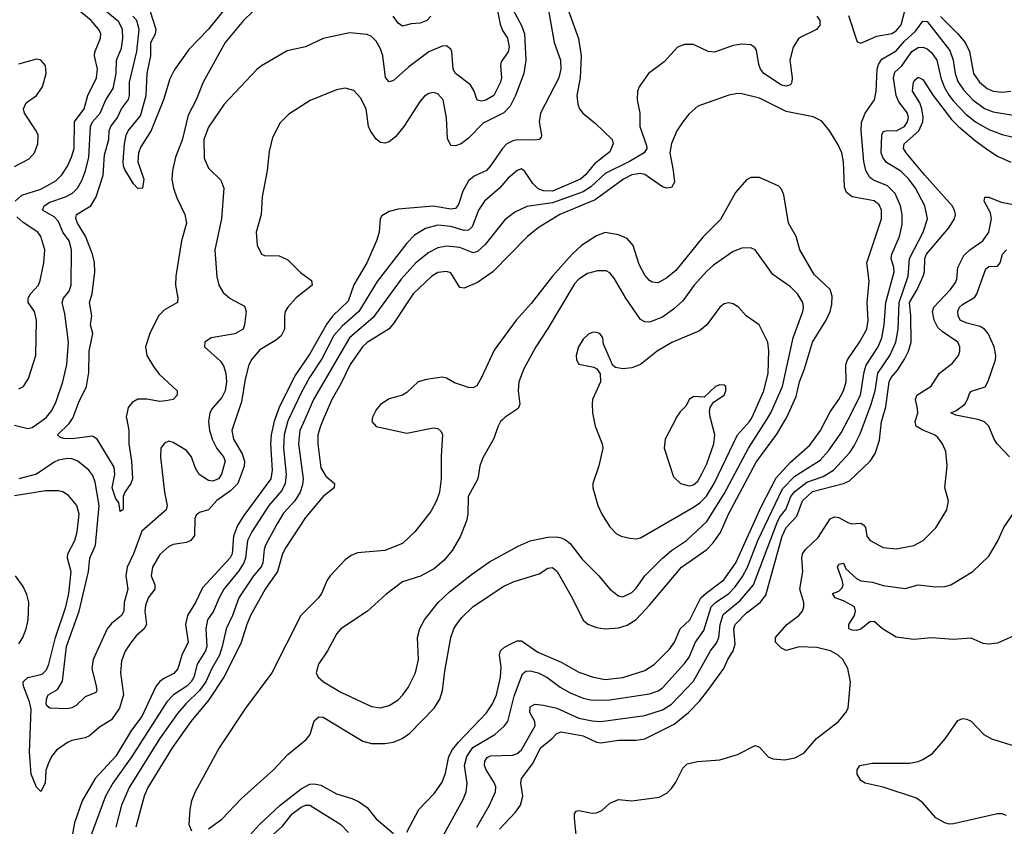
# Model space of a CAD drawing. Header units: inches. Extents: x 1682530 to 1839546, y 640742 to 791647.
# Tile 145 of 256: x 1732194 to 1736660, y 678154 to 681814. Entities that reach past the tile are written whole.
import ezdxf

# ---------------------------------------------------------------- set-up
doc = ezdxf.new("R2010")
doc.units = ezdxf.units.IN
doc.header["$MEASUREMENT"] = 0
doc.layers.add('B7637', color=7, linetype='Continuous')
doc.layers.add('B7638', color=7, linetype='Continuous')

msp = doc.modelspace()

# ---------------------------------------------------------------- linework, layer by layer
at = {"layer": 'B7637', "color": 5}
for points, elevation in [([(1733172.9, 680000), (1733156.1, 679950), (1733163.1, 679910), (1733203.3, 679843.3), (1733214, 679810), (1733211.3, 679788.7), (1733183.6, 679710), (1733150, 679675.8), (1733087.2, 679632.8), (1733050, 679589.8), (1733010, 679578), (1732993.9, 679566.1), (1732987.5, 679550), (1732986.2, 679473.8), (1732970.2, 679450), (1732950, 679441.7), (1732890, 679433), (1732870, 679423.1), (1732830, 679387.4), (1732796.6, 679330), (1732789.4, 679290), (1732807.2, 679250), (1732806, 679230), (1732776.6, 679190), (1732763.6, 679156.4), (1732761, 679130), (1732768.3, 679070), (1732759, 679050), (1732722.2, 679017.9), (1732695.9, 678984.1), (1732672.2, 678947.8), (1732655.6, 678904.4), (1732651.5, 678850), (1732664.8, 678750), (1732646.5, 678690), (1732610, 678637.3), (1732556.1, 678603.9), (1732510, 678564.6), (1732490, 678554.5), (1732430, 678542.9), (1732410, 678534.8), (1732360.8, 678499.2), (1732338.4, 678470), (1732322.7, 678437.3), (1732312.9, 678407.1), (1732308.7, 678350), (1732290, 678311.2), (1732270, 678331.1), (1732245.5, 678390), (1732237.4, 678490), (1732245.4, 678685.4), (1732238.3, 678718.3), (1732211.5, 678790), (1732209, 678810), (1732230.7, 678829.3), (1732296.1, 678843.9), (1732315.6, 678864.4), (1732325.1, 678890), (1732355.9, 679010), (1732403.5, 679150), (1732415.8, 679210), (1732427.8, 679307.8), (1732411.2, 679370), (1732412.2, 679390), (1732443.2, 679450), (1732455, 679490), (1732462.7, 679570), (1732452.4, 679610), (1732415.4, 679655.4), (1732390, 679670.8), (1732370, 679676.5), (1732310, 679676.5), (1732170, 679653.7)], 780), ([(1732170, 679974.3), (1732230, 679959.3), (1732250, 679964), (1732270, 679976.6), (1732301.7, 680000)], 760), ([(1733051.4, 680000), (1733049.6, 679990), (1733054.2, 679950), (1733068.2, 679908.2), (1733088.3, 679868.3), (1733118.8, 679830), (1733125.3, 679810), (1733108.5, 679751.5), (1733095.3, 679730), (1733070, 679720.4), (1733050, 679722.5), (1733008.1, 679750), (1732990, 679781.3), (1732973.4, 679830), (1732950, 679858.4), (1732890, 679895.1), (1732870, 679900.7), (1732850, 679892), (1732834.4, 679870), (1732831.8, 679828.2), (1732850.2, 679669.8), (1732862.3, 679610), (1732857.8, 679590), (1732747.6, 679492.4), (1732709.2, 679390), (1732681, 679330), (1732674.6, 679290), (1732684.5, 679230), (1732667.5, 679170), (1732665.4, 679130), (1732655.5, 679110), (1732610, 679073.8), (1732590, 679049.8), (1732526.4, 678910), (1732520.2, 678870), (1732541.2, 678790), (1732542.8, 678770), (1732538.7, 678761.3), (1732490, 678741.7), (1732450, 678702.7), (1732430, 678691.6), (1732410, 678687), (1732329.7, 678689.7), (1732318.6, 678698.6), (1732313.7, 678710), (1732315.1, 678730), (1732323.1, 678750), (1732365.7, 678774.3), (1732388, 678812), (1732406.2, 678970), (1732463.2, 679130), (1732506.4, 679310), (1732511.6, 679370), (1732537.5, 679430), (1732554.5, 679610), (1732535.3, 679715.3), (1732525.2, 679745.2), (1732507.4, 679770), (1732457.2, 679810), (1732430, 679821.3), (1732410, 679823.2), (1732370, 679815), (1732350, 679806), (1732270, 679751.5), (1732190.4, 679730)], 760), ([(1732679.2, 680000), (1732689.4, 679950), (1732688.2, 679890), (1732700.5, 679810), (1732705, 679730), (1732698.2, 679710), (1732670.2, 679670), (1732662.6, 679650), (1732663.6, 679596.4), (1732662, 679590), (1732650, 679582), (1732643.3, 679623.3), (1732630, 679639.6), (1732613, 679690), (1732625.9, 679750), (1732622.8, 679782.8), (1732544.8, 679910), (1732524, 679924), (1732431.8, 679911.8), (1732393.9, 679913.9), (1732378.2, 679918.2), (1732364.7, 679930), (1732418.1, 679981.9), (1732430.8, 680000)], 740), ([(1733351.4, 680000), (1733348.4, 679991.6), (1733334.2, 679930), (1733331.5, 679890), (1733338.4, 679770), (1733332.7, 679730), (1733210, 679563.6), (1733181.9, 679518.1), (1733163.1, 679470), (1733157.4, 679390), (1733148.7, 679371.3), (1733023.6, 679236.4), (1732991.6, 679170), (1732954.7, 679110), (1732945.1, 679070), (1732958.3, 678990), (1732929.3, 678930), (1732911.6, 678868.4), (1732892.7, 678847.3), (1732850, 678826.2), (1732830, 678811.2), (1732811.7, 678788.3), (1732748.2, 678651.7), (1732701.1, 678590), (1732630, 678471.9), (1732535.7, 678370), (1732477.4, 678270), (1732442.4, 678170), (1732431.6, 678110)], 820), ([(1733413.2, 680000), (1733410, 679993.2), (1733393.2, 679930), (1733390.7, 679870), (1733401.9, 679750), (1733398.3, 679710), (1733382.2, 679677.8), (1733324, 679610), (1733246.5, 679490), (1733227.3, 679450), (1733218.4, 679370), (1733210.1, 679350), (1733187.1, 679312.9), (1733120.3, 679230), (1733097.8, 679190), (1733072.5, 679130), (1733046.2, 679090), (1733038.7, 679050), (1733042.9, 678970), (1733037.2, 678950), (1732999.1, 678890), (1732983.5, 678830), (1732972.2, 678810), (1732952.3, 678790), (1732891.8, 678750), (1732861.4, 678718.6), (1732702.9, 678470), (1732616.2, 678350), (1732582.4, 678290), (1732501.9, 678070)], 840), ([(1733486.9, 680000), (1733465.1, 679950), (1733459.1, 679890), (1733480.1, 679730), (1733477, 679703), (1733465.2, 679670), (1733442.3, 679630), (1733390, 679574.2), (1733362.8, 679530), (1733308.6, 679430), (1733302.7, 679410), (1733297.3, 679350), (1733289.4, 679330.6), (1733254.6, 679290), (1733188.2, 679190), (1733158.4, 679110), (1733130.1, 679050), (1733112.8, 678970), (1733099.4, 678930), (1733064.7, 678870), (1733037.7, 678810), (1733010, 678769.9), (1732947.8, 678710), (1732910, 678666.4), (1732827.8, 678550), (1732689.7, 678330), (1732655.1, 678250), (1732629.1, 678150)], 860), ([(1733570.8, 680000), (1733558, 679970), (1733546, 679930), (1733545.4, 679890), (1733560.3, 679780.3), (1733582.3, 679742.3), (1733622, 679710), (1733620.5, 679690), (1733570, 679649.8), (1733490, 679554.6), (1733401, 679419), (1733386.4, 679390), (1733363.2, 679310), (1733307.3, 679230), (1733241, 679110), (1733223.3, 679070), (1733196.1, 678983.9), (1733119.9, 678830), (1733052.1, 678727.9), (1732970.5, 678630), (1732885.5, 678510), (1732774.3, 678330), (1732758.1, 678290), (1732719.9, 678150)], 880), ([(1733792.6, 680000), (1733791.6, 679990), (1733810, 679968.1), (1733950, 679937.4), (1734070, 679962), (1734090, 679958.4), (1734105.5, 679945.5), (1734111.7, 679930), (1734105.3, 679834.7), (1734105.3, 679730), (1734097.3, 679670), (1734084.2, 679630), (1734058.2, 679581.8), (1733985.4, 679490), (1733930, 679437.8), (1733850, 679404.9), (1733726, 679394), (1733697.5, 679382.5), (1733670, 679363.5), (1733601.5, 679290), (1733588.2, 679270), (1733562.6, 679210), (1733549, 679191), (1733469.6, 679110.4), (1733337.5, 678850), (1733218.1, 678690), (1733099.2, 678510), (1732990, 678309.7), (1732973.4, 678270), (1732964.8, 678230), (1732961.6, 678161.6), (1732972.9, 678132.9)], 920), ([(1733050, 678143), (1733110, 678186.6), (1733199.4, 678280.6), (1733345.2, 678410), (1733410, 678480.1), (1733492.9, 678547.1), (1733511.1, 678570), (1733530, 678631.7), (1733550, 678650.2), (1733570, 678649.3), (1733750, 678540.2), (1733788.9, 678528.9), (1733850, 678528.8), (1733890, 678536.3), (1733927.9, 678552.1), (1733963.3, 678576.7), (1734073.3, 678690), (1734099.4, 678730), (1734111.3, 678770), (1734121.5, 678858.5), (1734149.2, 679010), (1734162.8, 679050), (1734174.5, 679070), (1734198.6, 679101.4), (1734250, 679150.8), (1734390, 679243), (1734436, 679264), (1734550, 679299.8), (1734590, 679325.2), (1734610, 679327.7), (1734631.2, 679310), (1734700.2, 679190), (1734750, 679089.4), (1734771.4, 679071.4), (1734810, 679055.6), (1734850, 679049.6), (1734910, 679054.1), (1734950, 679066.7), (1734990, 679092.6), (1735050, 679156.8), (1735195.3, 679330), (1735310, 679410.1), (1735340.1, 679439.9), (1735372.7, 679487.3), (1735409.5, 679570), (1735534.1, 679805.9), (1735627.5, 679932.5), (1735668.2, 680000)], 920), ([(1734385.6, 680000), (1734375.3, 679990), (1734363.6, 679970), (1734343.1, 679910), (1734294, 679826), (1734281.5, 679790), (1734271.8, 679730), (1734228.3, 679650), (1734226.7, 679570), (1734220.2, 679539.8), (1734192, 679467.9), (1734155.2, 679404.8), (1734118.6, 679361.4), (1734075.8, 679324.2), (1734011.4, 679288.6), (1733930, 679263), (1733854.1, 679205.9), (1733770.7, 679129.3), (1733650.3, 679050), (1733631.9, 679028.1), (1733590.2, 678949.8), (1733548.7, 678890), (1733538, 678850), (1733547.3, 678830), (1733572, 678810), (1733650, 678762.9), (1733790, 678697.6), (1733830, 678691.6), (1733870, 678702), (1733910, 678728.1), (1733931.9, 678750), (1733955.7, 678784.3), (1733989.8, 678850), (1734002.2, 678910), (1733997.7, 679010), (1734008.3, 679051.7), (1734029.8, 679090.2), (1734091.4, 679168.6), (1734142.6, 679217.4), (1734243.3, 679296.7), (1734325.5, 679354.5), (1734454.8, 679425.2), (1734510, 679449.3), (1734590, 679466.2), (1734630, 679467.6), (1734650, 679463.5), (1734670, 679454.4), (1734690, 679437.8), (1734745.8, 679365.8), (1734821.3, 679290), (1734870, 679230.4), (1734910, 679200.3), (1734930, 679194.9), (1734970, 679214.4), (1734990, 679234), (1735029.8, 679290), (1735108.9, 679371.1), (1735150, 679405.2), (1735218.8, 679450), (1735310, 679536.8), (1735390, 679661.7), (1735499.9, 679870), (1735582.4, 680000)], 940), ([(1733950, 678126.7), (1734004.6, 678230), (1734075.1, 678304.9), (1734110, 678354.3), (1734125.7, 678394.3), (1734139.9, 678470), (1734157.7, 678502.3), (1734183.9, 678536.1), (1734310.6, 678669.4), (1734338.5, 678710), (1734357.1, 678750), (1734374.2, 678830), (1734377.4, 678877.4), (1734370.5, 678930), (1734374.6, 678950), (1734393.5, 678966.5), (1734430, 678985.9), (1734450, 678995), (1734470, 678996.1), (1734543.8, 678943.8), (1734650, 678899.3), (1734730, 678853.9), (1734796.4, 678830), (1734850, 678819.6), (1734930, 678829.6), (1735030, 678861.1), (1735072.1, 678887.9), (1735142, 678958), (1735164.4, 678990), (1735190.4, 679049.6), (1735233.1, 679090), (1735284.1, 679190), (1735307.6, 679212.4), (1735388, 679272), (1735442.1, 679350), (1735556.6, 679603.4), (1735625.6, 679734.4), (1735690, 679806.6), (1735777.4, 679882.6), (1735826.5, 679950), (1735852.4, 680000)], 880), ([(1734092.5, 678070), (1734204.7, 678275.3), (1734218.9, 678310), (1734224.1, 678350), (1734211.5, 678430), (1734222.4, 678470), (1734249.3, 678510.7), (1734349, 678570), (1734391.6, 678608.4), (1734407.9, 678630), (1734436.4, 678743.6), (1734474.4, 678845.6), (1734490, 678857.3), (1734510, 678859.3), (1734544.9, 678850), (1734584.8, 678830), (1734645.1, 678785.1), (1734690, 678758.8), (1734750, 678735.2), (1734790, 678726.8), (1734870, 678727), (1735050, 678755.3), (1735090, 678768.1), (1735110, 678781.5), (1735210, 678892.6), (1735230, 678921.3), (1735259.1, 678990), (1735297.8, 679042.2), (1735330.7, 679150), (1735350.2, 679169.8), (1735410.8, 679210), (1735439.5, 679240.5), (1735472.7, 679287.3), (1735495.3, 679330), (1735541.8, 679450), (1735654.6, 679685.4), (1735710, 679742.7), (1735824.5, 679815.5), (1735861.9, 679858.1), (1735920.3, 679939.7), (1735951.3, 680000)], 860), ([(1734267.7, 678150), (1734325.5, 678250), (1734352, 678310), (1734353.4, 678333.4), (1734347.4, 678350), (1734309.3, 678410), (1734302.8, 678430), (1734303.2, 678450), (1734314.6, 678465.4), (1734330, 678473.5), (1734430, 678476.8), (1734450, 678484.1), (1734470, 678501.4), (1734532.3, 678610), (1734529.9, 678630), (1734508, 678670), (1734510, 678695.6), (1734530, 678708.1), (1734570, 678704), (1734630, 678689.2), (1734730, 678645.1), (1734790, 678632), (1734830, 678629.1), (1735030, 678656.3), (1735110, 678681.8), (1735150, 678708), (1735250, 678812.8), (1735327.1, 678950), (1735354.5, 678985.5), (1735364.4, 679010), (1735370.9, 679070), (1735385, 679115), (1735461.3, 679178.7), (1735521.8, 679250), (1735630, 679532.5), (1735642.6, 679557.4), (1735669.3, 679590.7), (1735691.2, 679650), (1735710, 679672.5), (1735764.9, 679715.1), (1735838.7, 679741.3), (1735884.7, 679770), (1735959.3, 679850), (1735979.3, 679880.7), (1736005.8, 679934.2), (1736030.5, 680000)], 840), ([(1734370, 678140.9), (1734442.6, 678217.5), (1734466.1, 678250), (1734475.6, 678290), (1734467, 678350), (1734470.4, 678370), (1734521.7, 678438.3), (1734556, 678510), (1734608, 678550), (1734630, 678574.2), (1734650, 678582.2), (1734750, 678564.5), (1734810, 678535.5), (1734830, 678533.2), (1734910, 678545.1), (1734990, 678545.4), (1735030, 678551.2), (1735162.2, 678617.8), (1735227.4, 678670), (1735278.1, 678721.9), (1735315.6, 678770), (1735388, 678870), (1735405.6, 678910), (1735430.9, 678950), (1735439.7, 678980.3), (1735433.4, 679050), (1735438.9, 679070), (1735490, 679122.9), (1735552.2, 679170), (1735577.8, 679202.2), (1735651.7, 679470), (1735670.6, 679510), (1735719.5, 679560.5), (1735744.6, 679630), (1735790, 679673.3), (1735931, 679709), (1735958.6, 679721.4), (1736051.6, 679810), (1736075, 679845), (1736093.7, 679906.3), (1736103.1, 679990), (1736106.1, 680000)], 820), ([(1734722, 678070), (1734709.9, 678190.1), (1734709.8, 678210.2), (1734718, 678222), (1734730, 678226), (1734790, 678214), (1734810, 678215.4), (1734834.3, 678225.7), (1734870, 678258.6), (1734910, 678274.7), (1734970.1, 678270.1), (1735094, 678286), (1735130, 678304.7), (1735150, 678324.9), (1735170, 678354.6), (1735201.7, 678418.3), (1735222, 678438), (1735268.6, 678448.6), (1735370, 678455.4), (1735450, 678479.7), (1735530, 678520.4), (1735550, 678512.7), (1735589, 678469), (1735610, 678459.3), (1735664.8, 678455.2), (1735710, 678464.9), (1735750, 678486), (1735808.2, 678551.8), (1735907.3, 678630), (1735942, 678670), (1735952.3, 678690), (1735962.9, 678810), (1735949.6, 678870), (1735927.8, 678910), (1735906, 678930), (1735871.8, 678950), (1735810, 678965.2), (1735730, 678968.5), (1735670, 678951.6), (1735650, 678962.6), (1735621.7, 678990), (1735621.7, 679010), (1735673.9, 679070), (1735727.5, 679110), (1735744.5, 679130), (1735751.3, 679150), (1735750.6, 679169.4), (1735733.3, 679230), (1735746.8, 679310), (1735741.7, 679370), (1735745.4, 679390), (1735758.7, 679410), (1735815.5, 679464.5), (1735870.9, 679549.1), (1735890, 679558.6), (1735910, 679555.2), (1735950, 679531.7), (1735966.7, 679526.7), (1736010, 679528.6), (1736022.1, 679522.1), (1736030, 679510.4), (1736037.1, 679470), (1736051.7, 679450), (1736110, 679419.3), (1736170, 679412.2), (1736250, 679428), (1736291.8, 679450), (1736350, 679508.2), (1736398.7, 679590), (1736407.3, 679630), (1736389.7, 679690), (1736400.3, 679790), (1736394.3, 679854.3), (1736380.4, 679890), (1736358.2, 679918.2), (1736343, 679930), (1736290, 679950.9), (1736259.9, 679970), (1736255.8, 679990), (1736258.7, 680000)], 780), ([(1734798.1, 680000), (1734804.4, 679970), (1734835.8, 679890), (1734839.5, 679870), (1734821.3, 679790), (1734794, 679710), (1734794, 679690), (1734816.4, 679610), (1734833.7, 679570), (1734870, 679512.7), (1734901.2, 679481.2), (1734922.8, 679470), (1734960.7, 679460.7), (1734990, 679458.4), (1735010, 679462.2), (1735250, 679601.5), (1735278.4, 679621.6), (1735308.5, 679651.5), (1735343.8, 679710), (1735449.9, 679930.1), (1735504.5, 679990), (1735510.8, 680000)], 960), ([(1735168.5, 680000), (1735122.4, 679910), (1735116.4, 679870), (1735159.3, 679739.3), (1735190.6, 679710), (1735230, 679698.6), (1735250, 679702.6), (1735270, 679720.3), (1735290, 679756.1), (1735310, 679798.3), (1735343.2, 679890), (1735346.8, 679930), (1735328.3, 680000)], 980), ([(1736683.8, 679830), (1736628.5, 679890), (1736614.8, 679910), (1736589.8, 679970), (1736569.9, 679989.9), (1736541.6, 680000)], 760), ([(1736730.3, 679029.7), (1736630, 678984.7), (1736590, 678979.7), (1736563.8, 678983.8), (1736510, 679008), (1736430, 679002.2), (1736330, 679009.7), (1736250, 679002), (1736170, 679011.3), (1736107.3, 679050), (1736070, 679083.5), (1736050, 679081.5), (1736010, 679049), (1735990, 679041.8), (1735970, 679043.7), (1735955.6, 679050), (1735955.1, 679070), (1735980.2, 679110), (1735985, 679130), (1735980.4, 679150), (1735930, 679176.8), (1735893.2, 679190), (1735880.9, 679210), (1735910, 679220.3), (1735924.8, 679235.3), (1735928.5, 679250), (1735925, 679270), (1735903, 679330), (1735910, 679344), (1735930, 679347.7), (1735941.7, 679321.7), (1735990, 679278), (1736010, 679268.2), (1736061.9, 679261.8), (1736110, 679246.2), (1736210, 679233.6), (1736270, 679250.2), (1736350, 679239.8), (1736390, 679242.5), (1736416.9, 679250), (1736518, 679310), (1736590, 679379.5), (1736630, 679446), (1736658.2, 679510), (1736699.3, 679570)], 760), ([(1732190, 678981.3), (1732208.1, 679010), (1732222.5, 679050), (1732231.9, 679090), (1732234.9, 679170), (1732226.3, 679206.3), (1732210, 679241.3), (1732174.2, 679290)], 820), ([(1736670, 678203.1), (1736650, 678210.7), (1736630, 678210.8), (1736430, 678165.1), (1736410, 678163.5), (1736390, 678168.9), (1736350, 678191.9), (1736290, 678259.7), (1736261.4, 678281.4), (1736110, 678331.1), (1736029, 678350), (1736010, 678360.9), (1735992.7, 678390), (1735993.2, 678410), (1736005.2, 678430), (1736060.1, 678439.9), (1736230, 678440.3), (1736270, 678447.6), (1736290, 678456.5), (1736335.1, 678484.9), (1736391.2, 678550), (1736450, 678633.4), (1736470, 678643), (1736490, 678640.5), (1736510, 678630.6), (1736568, 678570), (1736602.8, 678550), (1736710, 678518)], 760), ([(1733198.1, 678070), (1733279.9, 678160.1), (1733375.9, 678250), (1733470, 678323.3), (1733510, 678344.5), (1733530, 678346.6), (1733560.4, 678340.4), (1733630, 678300.4), (1733700.1, 678280.1), (1733730, 678266.4), (1733770, 678238.4), (1733810, 678187.3), (1733890, 678121.1)], 880), ([(1733343.8, 678116.2), (1733386, 678153.9), (1733430, 678210.5), (1733470, 678240.7), (1733490, 678250.1), (1733510, 678249.1), (1733650, 678161.3), (1733685.4, 678125.4)], 860)]:
    msp.add_lwpolyline(points, dxfattribs=dict(at, elevation=elevation))
at = {"layer": 'B7638', "color": 5}
for points, elevation in [([(1732301.7, 680000), (1732315.2, 680010), (1732339.9, 680040.1), (1732359.1, 680080.9), (1732389.9, 680170), (1732408.1, 680250), (1732414.7, 680350), (1732398.6, 680478.6), (1732386.8, 680530), (1732392.9, 680550), (1732418.3, 680581.7), (1732426.9, 680610), (1732428.9, 680770), (1732418, 680810), (1732390, 680849.8), (1732370, 680898), (1732350, 680919.4), (1732297.3, 680950), (1732304.5, 680970), (1732330, 680985.4), (1732401.5, 681010), (1732432.6, 681027.4), (1732455.8, 681050), (1732476, 681084), (1732491.9, 681128.1), (1732506.6, 681190), (1732514.2, 681330), (1732523.5, 681350), (1732558, 681390), (1732584.4, 681450), (1732617.9, 681502.1), (1732631.3, 681570), (1732632.5, 681630), (1732655.2, 681684.8), (1732661.8, 681730), (1732660.5, 681770), (1732643.9, 681803.9), (1732491.9, 681930)], 760), ([(1735953.1, 681833.2), (1735993.4, 681713.4), (1736010, 681707.7), (1736081.5, 681738.5), (1736150, 681751.4), (1736170, 681763.8), (1736192.9, 681790), (1736228.9, 681931.1)], 880), ([(1732172.5, 680990), (1732202.7, 681017.3), (1732290, 681045.3), (1732356.8, 681083.2), (1732384.9, 681110), (1732410, 681149.3), (1732429.1, 681190), (1732440.7, 681230), (1732442.3, 681350), (1732486.6, 681410), (1732502, 681470), (1732541.7, 681550), (1732546.6, 681590), (1732533.3, 681650), (1732534.1, 681665.9), (1732560.8, 681730), (1732561.2, 681750), (1732552.3, 681770), (1732517.2, 681810), (1732450, 681865.9)], 780), ([(1733156.4, 681903.6), (1733049.7, 681770.3), (1732961.6, 681678.4), (1732895, 681585), (1732874.9, 681545.1), (1732845.3, 681450), (1732790, 681311.2), (1732743.7, 681236.3), (1732732.9, 681210), (1732729.2, 681169.2), (1732756.3, 681090), (1732750.2, 681049.8), (1732730, 681047.6), (1732710, 681069.6), (1732670, 681134), (1732664.9, 681150), (1732662.5, 681170), (1732669.5, 681249.5), (1732677, 681290), (1732685.7, 681310), (1732742.1, 681377.9), (1732767.2, 681470), (1732772.2, 681570), (1732789.2, 681650), (1732789, 681710), (1732809, 681750), (1732813.2, 681770), (1732787.6, 681850)], 720), ([(1734358.5, 681870), (1734373.3, 681793.3), (1734384.3, 681764.2), (1734406.6, 681730), (1734413.4, 681690), (1734410, 681667.6), (1734377.2, 681622.8), (1734374.1, 681605.9), (1734378.9, 681550), (1734375, 681530), (1734344.9, 681470), (1734308.7, 681448.7), (1734290, 681444.5), (1734269, 681449), (1734255.1, 681490), (1734238.8, 681518.8), (1734169.9, 681570), (1734159.6, 681590), (1734154.6, 681670), (1734150, 681680.5), (1734130, 681695.4), (1734110, 681694.3), (1734050, 681667.7), (1733959.3, 681600.7), (1733890, 681538.7), (1733870, 681532.4), (1733852.3, 681552.3), (1733840.2, 681650), (1733830, 681681.3), (1733810, 681716.4), (1733790, 681737.6), (1733770, 681746.6), (1733690, 681754.7), (1733570, 681728.4), (1733490, 681691.2), (1733406.8, 681673.2), (1733290, 681604.4), (1733270, 681588.2), (1733121, 681430), (1733050, 681325.6), (1733028.6, 681270), (1733030, 681186), (1733050, 681140.5), (1733105.5, 681085.5), (1733120.2, 681050), (1733108.6, 680910), (1733079.3, 680770), (1733087.2, 680647.2), (1733096.5, 680610), (1733115.9, 680575.9), (1733148.7, 680548.7), (1733213.9, 680513.9), (1733221.5, 680490), (1733214, 680430), (1733207.2, 680410), (1733170, 680389.1), (1733062.8, 680370), (1733033, 680350), (1733032.7, 680330), (1733104.5, 680264.5), (1733119.5, 680239.5), (1733129, 680209), (1733132.4, 680170), (1733126.3, 680130), (1733110, 680099.6), (1733067.1, 680050), (1733056.8, 680030), (1733051.4, 680000)], 760), ([(1734586.6, 681890), (1734617.9, 681710), (1734646.3, 681630), (1734648.3, 681590), (1734638.7, 681550), (1734556.1, 681390), (1734549.7, 681350), (1734561.3, 681290), (1734559.1, 681280.9), (1734550.2, 681269.8), (1734533.4, 681266.6), (1734450, 681269.2), (1734430, 681264.8), (1734403.5, 681250), (1734383.1, 681230), (1734329.7, 681150.3), (1734310.9, 681130), (1734255.5, 681104.5), (1734230, 681082.4), (1734204.5, 681035.5), (1734184.8, 680975.2), (1734170, 680956.8), (1734150, 680954.1), (1734070, 680967.1), (1733910, 680954.3), (1733870, 680944.2), (1733836.5, 680923.5), (1733829.1, 680910), (1733824.6, 680850), (1733811.6, 680810), (1733768.5, 680710), (1733709.5, 680610.5), (1733684, 680536), (1733614.6, 680470), (1733586.3, 680433.7), (1733510, 680298.1), (1733441.7, 680198.3), (1733369.3, 680050.7), (1733351.4, 680000)], 820), ([(1732430.8, 680000), (1732434.6, 680005.4), (1732461.3, 680078.7), (1732496.3, 680150), (1732507.2, 680212.8), (1732509, 680310), (1732525.3, 680390), (1732514.9, 680430), (1732520.3, 680470), (1732509.9, 680530), (1732521.7, 680570), (1732533.8, 680670), (1732532.8, 680712.8), (1732523.7, 680750), (1732491.4, 680831.4), (1732456.2, 680890), (1732448.1, 680911.9), (1732451.5, 680930), (1732516.8, 680970), (1732539.9, 681010), (1732571.7, 681108.3), (1732579, 681201), (1732598.7, 681270), (1732599.7, 681310), (1732607, 681330), (1732637.9, 681370), (1732654.9, 681410), (1732687.9, 681452.1), (1732692.2, 681470), (1732691.8, 681530), (1732724.3, 681670), (1732735.7, 681770), (1732725, 681810), (1732707, 681830)], 740), ([(1733250, 681849.8), (1733208.4, 681810), (1733125.1, 681710), (1733025.4, 681530), (1732994.7, 681450), (1732958.6, 681381.4), (1732930, 681266.6), (1732901, 681190), (1732887, 681130), (1732884.3, 681090), (1732891.9, 681050), (1732906.1, 681006.1), (1732942.9, 680930), (1732950.2, 680890.2), (1732928.2, 680810), (1732901.8, 680650), (1732899.7, 680610), (1732911.1, 680550), (1732909.1, 680530.9), (1732850, 680498), (1732823.5, 680470), (1732784.5, 680390), (1732765, 680330), (1732770.2, 680290), (1732800, 680240), (1732826.1, 680206.1), (1732908, 680130), (1732908, 680110), (1732890.2, 680089.8), (1732855.8, 680084.2), (1732830, 680081.8), (1732770, 680092.7), (1732730, 680092.1), (1732703.2, 680076.8), (1732685.9, 680054.1), (1732677.1, 680010), (1732679.2, 680000)], 740), ([(1734430, 681860.7), (1734470, 681787.7), (1734483.4, 681750), (1734490.1, 681629.9), (1734480.1, 681570), (1734442, 681470), (1734418.3, 681421.7), (1734390, 681390.7), (1734296.2, 681343.8), (1734230, 681275.9), (1734196.5, 681250), (1734170, 681240.9), (1734150, 681243.8), (1734134.9, 681274.9), (1734129.1, 681369.1), (1734114.4, 681450), (1734090, 681477.7), (1734070, 681483.5), (1734050, 681479.7), (1734030, 681466.6), (1734010, 681444.7), (1733936.8, 681330), (1733898.3, 681281.7), (1733870, 681259.3), (1733850, 681253.8), (1733830, 681256.1), (1733810, 681271.1), (1733784.5, 681310), (1733776.1, 681330), (1733765.6, 681410), (1733739.6, 681459.6), (1733710, 681493.3), (1733670, 681503.1), (1733630, 681496.4), (1733512, 681448), (1733414.8, 681385.2), (1733374.7, 681345.3), (1733341.1, 681278.9), (1733324.8, 681215.2), (1733315.9, 681130), (1733293.1, 681010), (1733288.3, 680930), (1733266.3, 680850), (1733270.3, 680790.3), (1733290, 680750.7), (1733303.7, 680743.7), (1733370, 680742.3), (1733410, 680724.7), (1733467.3, 680667.3), (1733518, 680630), (1733521.1, 680610), (1733448.5, 680551.5), (1733410.1, 680510), (1733398.6, 680490), (1733394.6, 680470), (1733394.7, 680410), (1733379.9, 680380.1), (1733359, 680361), (1733283.4, 680316.6), (1733246.7, 680273.3), (1733232.8, 680247.2), (1733217, 680183), (1733199.9, 680080.1), (1733172.9, 680000)], 780), ([(1734684, 681850), (1734727.9, 681727.9), (1734740.1, 681650), (1734736.8, 681550), (1734721.6, 681470), (1734724.9, 681430), (1734732.7, 681410), (1734747.6, 681390), (1734804.4, 681344.4), (1734880.7, 681270), (1734885.6, 681250), (1734870, 681214.3), (1734800.6, 681159.4), (1734761, 681110), (1734737.9, 681090), (1734610, 681035.9), (1734570, 681036.9), (1734546, 681046), (1734520.7, 681070), (1734484.8, 681124.8), (1734470, 681136.8), (1734450, 681129), (1734410, 681094.9), (1734370, 681049.2), (1734301.9, 680990), (1734275.3, 680950), (1734245.7, 680874.3), (1734230, 680859.4), (1734210, 680857.8), (1734150, 680875.7), (1734090, 680882.2), (1734034.2, 680865.8), (1733984, 680836), (1733950, 680799.8), (1733814.5, 680625.5), (1733731.7, 680490), (1733656.3, 680423.7), (1733619, 680381.1), (1733564.4, 680275.6), (1733507.6, 680190), (1733470, 680120.9), (1733413.2, 680000)], 840), ([(1735810.2, 681830), (1735823, 681810), (1735823.8, 681796.2), (1735824.1, 681790), (1735808.9, 681770), (1735728.2, 681730), (1735701.8, 681690), (1735686.7, 681630), (1735697.5, 681550), (1735696.5, 681530), (1735690, 681518.7), (1735670, 681511.9), (1735650, 681517.5), (1735568.6, 681570), (1735554.5, 681590), (1735547.3, 681610), (1735535.3, 681675.3), (1735528.3, 681688.3), (1735510, 681700.3), (1735470, 681703.1), (1735430, 681697.2), (1735346, 681666), (1735317.2, 681670), (1735250, 681701.6), (1735210, 681701.6), (1735177.3, 681690), (1735117, 681623), (1735045.5, 681570), (1735003.1, 681510), (1734995.6, 681490), (1734994.3, 681450), (1735006.7, 681390), (1735006.3, 681330), (1735036.4, 681243.6), (1735037.9, 681230), (1735027.1, 681210), (1734959.8, 681170), (1734850, 681116.3), (1734785.2, 681054.8), (1734750, 681033.3), (1734610, 680982.7), (1734493.9, 680966.1), (1734439.7, 680940.3), (1734394.6, 680905.4), (1734305.6, 680794.4), (1734270, 680761.6), (1734250, 680755.4), (1734190, 680780.4), (1734130, 680786.7), (1734090, 680778.2), (1734050, 680758.1), (1733990.1, 680709.9), (1733923.7, 680636.3), (1733796.8, 680463.2), (1733689.6, 680370), (1733526.2, 680090), (1733486.9, 680000)], 860), ([(1734058.5, 681830), (1734040.2, 681810), (1734010, 681798.4), (1733970, 681795), (1733930, 681784.7), (1733910, 681798), (1733887.9, 681830)], 740), ([(1736370, 681829), (1736449.8, 681749.8), (1736482.3, 681710), (1736502.7, 681670), (1736520.4, 681570), (1736547.8, 681530), (1736582.2, 681502.2), (1736610, 681490.1), (1736650, 681485), (1736690, 681489.5)], 880), ([(1735951.3, 680000), (1736007.8, 680110), (1736024.5, 680215.5), (1736033.7, 680246.3), (1736087.8, 680330), (1736104.7, 680370), (1736115.8, 680430), (1736123.3, 680530), (1736160.8, 680670), (1736159.5, 680690), (1736146.6, 680730), (1736150.4, 680750), (1736184.3, 680830), (1736196.1, 680883.9), (1736196.4, 680930), (1736189.4, 680970), (1736164.8, 681024.8), (1736130, 681060.4), (1736066.4, 681086.4), (1736050, 681097.3), (1736031.5, 681130), (1736022.5, 681170), (1736011, 681309), (1736012.2, 681347.8), (1736028.8, 681390), (1736070.8, 681450), (1736078.7, 681490), (1736083.6, 681590), (1736089.4, 681610.6), (1736105.3, 681634.7), (1736170, 681672), (1736205.5, 681714.5), (1736257.6, 681762.4), (1736290, 681807.5), (1736310, 681805.7), (1736413.7, 681673.7), (1736427.9, 681630), (1736436.9, 681570), (1736450, 681534.2), (1736475.6, 681495.6), (1736516.9, 681450), (1736570, 681410.5), (1736610, 681395.7), (1736710, 681378.6)], 860), ([(1736030.5, 680000), (1736054.9, 680065.1), (1736073.6, 680130), (1736086.8, 680210), (1736141.4, 680290), (1736167.8, 680350), (1736178.4, 680410), (1736182.6, 680530), (1736224.3, 680650), (1736229.6, 680730), (1736291.4, 680850), (1736311.6, 680910), (1736299, 680970), (1736256.6, 681050), (1736226.4, 681090), (1736190, 681126.9), (1736126.1, 681166.1), (1736109, 681189), (1736101.8, 681210), (1736104, 681290), (1736110, 681306.3), (1736129, 681311), (1736170, 681310.1), (1736206.7, 681330), (1736221.3, 681350), (1736225.3, 681370), (1736220.8, 681390), (1736181.2, 681441.2), (1736169.7, 681469.7), (1736157.3, 681550), (1736163.8, 681576.2), (1736195.4, 681604.6), (1736241, 681670), (1736270, 681688.3), (1736290, 681689.6), (1736310, 681681.2), (1736330, 681664.5), (1736353.5, 681630), (1736371.8, 681550), (1736386.9, 681510), (1736409.3, 681470), (1736430, 681443.8), (1736485.7, 681385.7), (1736530, 681350.5), (1736590, 681315.7), (1736650, 681292.9), (1736750, 681268.3)], 840), ([(1732170, 681147.3), (1732237.1, 681182.9), (1732260.9, 681210), (1732276.2, 681250), (1732276.9, 681290), (1732268.5, 681310), (1732216.1, 681390), (1732211.6, 681410), (1732223.6, 681436.4), (1732269.5, 681470.5), (1732297, 681510), (1732314.4, 681570), (1732310, 681606), (1732290, 681629.7), (1732270, 681635), (1732187.5, 681612.5)], 820), ([(1736106.1, 680000), (1736122.8, 680057.2), (1736138.2, 680170), (1736147.5, 680190), (1736176, 680224), (1736207, 680273), (1736225.4, 680310), (1736237.9, 680350), (1736236.4, 680470), (1736230, 680530), (1736264.4, 680590), (1736291.4, 680650), (1736297.5, 680670), (1736299.1, 680730), (1736307.6, 680750), (1736408.3, 680870), (1736433.8, 680910), (1736438.5, 680930), (1736434.8, 680950), (1736423.4, 680970), (1736298.5, 681110), (1736214.4, 681210), (1736202.2, 681230), (1736205.8, 681250), (1736272.6, 681310), (1736290.3, 681350), (1736292.2, 681372.2), (1736286.7, 681410), (1736276.6, 681436.6), (1736243.7, 681490), (1736248.5, 681530), (1736256.9, 681543.1), (1736270, 681553), (1736290, 681543.2), (1736337.2, 681470), (1736420.7, 681360.7), (1736452, 681330), (1736530, 681264.1), (1736590, 681220.4), (1736630, 681194.1), (1736690, 681167.5)], 820), ([(1735852.4, 680000), (1735870, 680033.8), (1735909.2, 680090), (1735930.4, 680130), (1735943.1, 680170), (1735940.7, 680250), (1735948.1, 680270), (1736003.6, 680350), (1736036.2, 680410), (1736042.2, 680450), (1736037.3, 680530), (1736047.1, 680627.1), (1736036.3, 680710), (1736102.5, 680910), (1736103.2, 680950), (1736093.2, 680973.3), (1736070, 680991.9), (1735970, 681009.9), (1735944, 681030), (1735934.7, 681054.7), (1735930, 681168.7), (1735922.5, 681210), (1735906.7, 681246.7), (1735868.6, 681308.6), (1735832.8, 681352.8), (1735792.8, 681372.8), (1735670, 681397.4), (1735550, 681458), (1735470, 681476.8), (1735450, 681478.7), (1735410, 681471.8), (1735270, 681421.4), (1735230, 681386.4), (1735201.5, 681350), (1735175, 681310), (1735150, 681252), (1735142.5, 681210), (1735158.5, 681130), (1735163.9, 681076.1), (1735150, 681052.8), (1735130, 681049.8), (1735110, 681055.4), (1735030, 681111.2), (1735010, 681116.2), (1734970, 681110.3), (1734933.1, 681090), (1734803.6, 680996.4), (1734644.3, 680930), (1734546, 680870), (1734497.3, 680830), (1734340.2, 680670), (1734270, 680621), (1734210, 680595), (1734190, 680599.2), (1734150, 680664.8), (1734130, 680671.9), (1734090, 680666.4), (1734063.2, 680650), (1733977.9, 680570), (1733890, 680435.3), (1733870, 680411.3), (1733770, 680348.8), (1733748.2, 680330), (1733692.3, 680250), (1733650, 680161), (1733609.2, 680090), (1733570.8, 680000)], 880), ([(1735668.2, 680000), (1735674.3, 680010), (1735716.1, 680103.9), (1735730.7, 680170), (1735754.5, 680230), (1735789.5, 680350), (1735852, 680450), (1735870.3, 680490), (1735878.4, 680521.6), (1735879.9, 680559.9), (1735869.9, 680589.9), (1735797.4, 680657.4), (1735733.2, 680770), (1735715.6, 680830), (1735681.8, 680890), (1735659.3, 681019.3), (1735650, 681044.7), (1735637.8, 681057.8), (1735550, 681097.4), (1735510, 681097.2), (1735490, 681086.9), (1735440.7, 681030), (1735373.2, 680906.8), (1735292.5, 680827.5), (1735170, 680676.5), (1735130, 680642.4), (1735090, 680620.3), (1735063, 680623), (1735050, 680630.8), (1735030, 680655), (1735003.2, 680703.2), (1734976.5, 680790), (1734950, 680821.1), (1734910, 680838), (1734850, 680848.1), (1734810, 680833.2), (1734741.8, 680790), (1734699.4, 680750), (1734610.9, 680650), (1734513.2, 680526.8), (1734445.6, 680450), (1734345.9, 680314.1), (1734289.2, 680190), (1734266.8, 680153.2), (1734250, 680143.8), (1734230, 680144.4), (1734166.3, 680166.3), (1734130, 680187.1), (1734110, 680191.1), (1734038.7, 680181.3), (1734000.7, 680170), (1733950, 680122.4), (1733930.2, 680109.8), (1733870, 680093.8), (1733830, 680067.1), (1733810, 680043), (1733793.6, 680010), (1733792.6, 680000)], 920), ([(1736258.7, 680000), (1736267.4, 680030), (1736267.1, 680050), (1736256.7, 680090), (1736263.4, 680110), (1736328.4, 680151.6), (1736365.5, 680210), (1736424.8, 680255.2), (1736452.5, 680290), (1736459, 680310), (1736459, 680330), (1736449, 680350), (1736378.5, 680398.5), (1736357.9, 680417.9), (1736341.9, 680450), (1736333.9, 680490), (1736339.9, 680510), (1736416, 680590), (1736438.7, 680621.3), (1736444.2, 680635.8), (1736449, 680690), (1736476.6, 680743.4), (1736503.6, 680770), (1736562.5, 680810), (1736590.2, 680849.8), (1736602.2, 680910), (1736597, 680937), (1736569.5, 680990), (1736571.4, 681008.6), (1736590, 681009.2), (1736645.8, 680985.8), (1736750, 680966.4)], 780), ([(1732190, 680139), (1732210.6, 680149.4), (1732233.7, 680186.3), (1732266.3, 680290), (1732269.9, 680450), (1732261, 680490), (1732232.2, 680530), (1732232.5, 680550), (1732243.2, 680570), (1732278.3, 680610), (1732286.9, 680630), (1732303.4, 680710), (1732307.4, 680770), (1732288.9, 680830), (1732276.4, 680850), (1732210, 680893.6), (1732180.1, 680920.1)], 780), ([(1735582.4, 680000), (1735601.5, 680030), (1735653.8, 680150), (1735701.8, 680370), (1735746.5, 680490), (1735749.8, 680510), (1735746.5, 680530), (1735722, 680570), (1735690, 680602.4), (1735610, 680658.3), (1735530, 680769.7), (1735510, 680778.5), (1735470, 680776.5), (1735430, 680762), (1735410, 680749), (1735340.4, 680699.6), (1735310, 680672.4), (1735252.6, 680610), (1735201.5, 680538.5), (1735160.2, 680499.8), (1735110, 680464.5), (1735050, 680441.2), (1735030, 680442.9), (1735010, 680454.2), (1734942.9, 680550), (1734890, 680641.5), (1734870, 680664.7), (1734853.9, 680673.9), (1734814.2, 680674.2), (1734770, 680661.6), (1734730, 680636.1), (1734710, 680614.7), (1734590, 680412.1), (1734535, 680330), (1734479.8, 680230), (1734458.2, 680170), (1734454.7, 680130), (1734462.6, 680070), (1734454.4, 680050), (1734395.8, 680010), (1734385.6, 680000)], 940), ([(1736541.6, 680000), (1736540.4, 680000.4), (1736440, 680020), (1736418, 680030), (1736440.9, 680039.1), (1736481.6, 680070), (1736493.7, 680090), (1736501.9, 680118.1), (1736511.3, 680128.7), (1736572.6, 680147.4), (1736586.7, 680173.3), (1736619.9, 680270), (1736621.1, 680290), (1736613.6, 680330), (1736587.6, 680390), (1736569.9, 680409.9), (1736550, 680422.5), (1736490, 680436.2), (1736459.7, 680450), (1736451.2, 680470), (1736450, 680490.7), (1736456.8, 680510), (1736470, 680521.8), (1736525.9, 680554.1), (1736536, 680570), (1736576.8, 680683.2), (1736590, 680693.8), (1736630, 680695.3), (1736641, 680710), (1736652, 680750), (1736669.6, 680770)], 760), ([(1735510.8, 680000), (1735517.1, 680010), (1735569.9, 680130), (1735588.5, 680210), (1735591.8, 680311.8), (1735587.8, 680350), (1735548.6, 680428.6), (1735489.8, 680469.8), (1735453.6, 680510), (1735430, 680524.7), (1735410, 680529.7), (1735390, 680525.1), (1735370.4, 680510), (1735310.1, 680429.9), (1735277.7, 680402.3), (1735151.3, 680348.7), (1735085.7, 680310), (1735010, 680249.6), (1734970, 680233.6), (1734929.6, 680229.6), (1734896, 680236), (1734884.1, 680244.1), (1734842, 680342), (1734838.9, 680370), (1734825.2, 680390), (1734804.4, 680395.6), (1734790, 680394.7), (1734773.3, 680386.7), (1734750, 680363.7), (1734728.9, 680330), (1734718.7, 680290), (1734719.3, 680270), (1734730, 680250.8), (1734797.5, 680237.5), (1734811.3, 680230), (1734827.1, 680207.1), (1734827.7, 680170), (1734792.4, 680090), (1734790.3, 680069.6), (1734791.8, 680030), (1734798.1, 680000)], 960), ([(1735328.3, 680000), (1735325.6, 680010), (1735322.5, 680037.5), (1735325.6, 680054.4), (1735341.5, 680078.5), (1735389, 680110), (1735397.2, 680130), (1735397.2, 680150), (1735390, 680156), (1735370, 680157), (1735350, 680149.2), (1735298.8, 680101.2), (1735250, 680104), (1735231.3, 680090), (1735217.5, 680062.5), (1735190, 680034.5), (1735173.7, 680010), (1735168.5, 680000)], 980)]:
    msp.add_lwpolyline(points, dxfattribs=dict(at, elevation=elevation))

doc.saveas('drawing.dxf')
